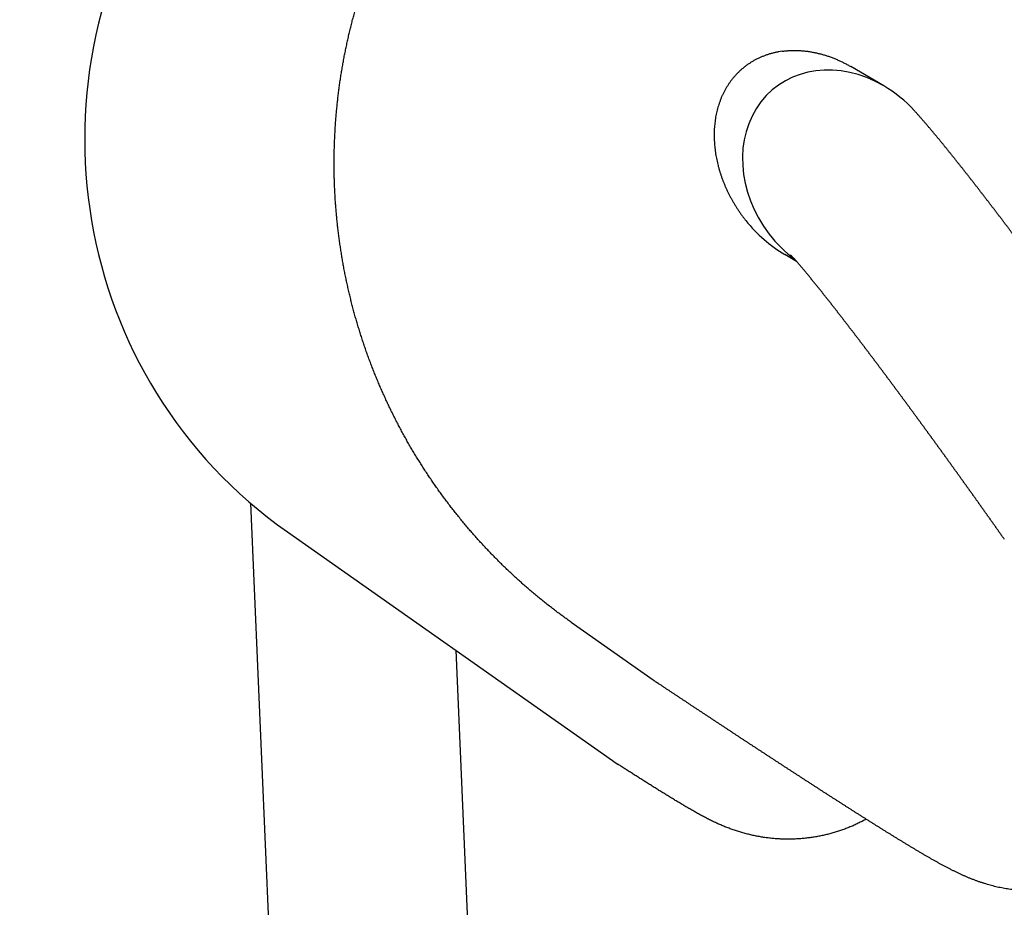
# Model space of a CAD drawing. Extents: x 1292 to 96515, y -55444 to 58338.
# Tile 50 of 80: x 1893 to 2014, y 51547 to 51656. Entities that reach past the tile are written whole.
import ezdxf

# ---------------------------------------------------------------- set-up
doc = ezdxf.new("R2010")
doc.units = 0
doc.layers.get('0').update_dxf_attribs({"linetype": 'CONTINUOUS'})

msp = doc.modelspace()

# ---------------------------------------------------------------- linework, layer by layer
at = {"color": 104, "linetype": 'Continuous'}
for p, q in [((1999.51, 51647.94), (1995.45, 51650.31)), ((1988.73, 51626.27), (1987.28, 51627.11)), ((1921.34, 51596.41), (1925.49, 51500.14)), ((1925.89, 51592.86), (1966.02, 51564.62)), ((1960.93, 51581.7), (1971.03, 51574.58)), ((1946.66, 51578.24), (1950.01, 51500.62))]:
    msp.add_line(p, q, dxfattribs=at)
for centre, radius, start, end in [((1998.43, 51639.69), 16.49, 217.613, 233.0041), ((1984.49, 51593.67), 23.35, 234.8206, 236.3908), ((1977.8, 51581.36), 20.47, 234.8617, 237.2233)]:
    msp.add_arc(centre, radius, start, end, dxfattribs=at)
for centre, major_axis, ratio, start_param, end_param in [((1960.38, 51641.97), (-32.45, -50.49), 0.988119, 4.672346, 6.241658), ((1994.76, 51636.73), (-8.81, 10.88), 0.841027, 5.13359, 7.825945), ((1994.76, 51636.73), (-8.81, 10.88), 0.841027, 4.780602, 5.13359), ((1991.09, 51638.83), (8.35, -11.99), 0.780748, 4.797065, 5.247012)]:
    msp.add_ellipse(centre, major_axis=major_axis, ratio=ratio, start_param=start_param, end_param=end_param, dxfattribs=at)
for points, knots in [([(1960.93, 51581.7), (1960.76, 51581.82), (1960.41, 51582.07), (1959.89, 51582.45), (1959.37, 51582.83), (1958.86, 51583.22), (1958.35, 51583.61), (1957.84, 51584.01), (1957.34, 51584.41), (1956.84, 51584.82), (1956.34, 51585.23), (1955.85, 51585.64), (1955.37, 51586.07), (1954.88, 51586.49), (1954.41, 51586.92), (1953.93, 51587.35), (1953.46, 51587.79), (1952.99, 51588.23), (1952.53, 51588.68), (1952.07, 51589.13), (1951.62, 51589.59), (1951.17, 51590.05), (1950.72, 51590.51), (1950.28, 51590.98), (1949.84, 51591.45), (1949.41, 51591.93), (1948.98, 51592.41), (1948.56, 51592.89), (1948.14, 51593.38), (1947.73, 51593.87), (1947.32, 51594.37), (1946.91, 51594.87), (1946.51, 51595.37), (1946.12, 51595.88), (1945.73, 51596.39), (1945.34, 51596.9), (1944.96, 51597.42), (1944.58, 51597.94), (1944.21, 51598.47), (1943.84, 51599), (1943.48, 51599.53), (1943.13, 51600.06), (1942.77, 51600.6), (1942.43, 51601.14), (1942.09, 51601.69), (1941.75, 51602.24), (1941.42, 51602.79), (1941.09, 51603.34), (1940.77, 51603.9), (1940.45, 51604.46), (1940.14, 51605.02), (1939.84, 51605.59), (1939.54, 51606.16), (1939.24, 51606.73), (1938.95, 51607.3), (1938.67, 51607.88), (1938.39, 51608.46), (1938.12, 51609.04), (1937.85, 51609.63), (1937.59, 51610.21), (1937.33, 51610.8), (1937.08, 51611.39), (1936.83, 51611.99), (1936.59, 51612.58), (1936.36, 51613.18), (1936.13, 51613.78), (1935.9, 51614.39), (1935.68, 51614.99), (1935.47, 51615.6), (1935.26, 51616.21), (1935.06, 51616.82), (1934.87, 51617.43), (1934.68, 51618.05), (1934.49, 51618.66), (1934.31, 51619.28), (1934.14, 51619.9), (1933.97, 51620.52), (1933.81, 51621.14), (1933.66, 51621.77), (1933.51, 51622.39), (1933.36, 51623.02), (1933.22, 51623.65), (1933.09, 51624.28), (1932.96, 51624.91), (1932.84, 51625.54), (1932.73, 51626.17), (1932.62, 51626.8), (1932.52, 51627.44), (1932.42, 51628.08), (1932.33, 51628.71), (1932.24, 51629.35), (1932.16, 51629.99), (1932.09, 51630.63), (1932.02, 51631.27), (1931.96, 51631.91), (1931.9, 51632.55), (1931.85, 51633.19), (1931.8, 51633.83), (1931.76, 51634.47), (1931.73, 51635.11), (1931.7, 51635.76), (1931.68, 51636.4), (1931.67, 51637.04), (1931.66, 51637.68), (1931.66, 51638.33), (1931.66, 51638.97), (1931.67, 51639.61), (1931.68, 51640.26), (1931.7, 51640.9), (1931.73, 51641.54), (1931.76, 51642.19), (1931.8, 51642.83), (1931.84, 51643.47), (1931.89, 51644.11), (1931.95, 51644.75), (1932.01, 51645.39), (1932.07, 51646.03), (1932.15, 51646.67), (1932.23, 51647.31), (1932.31, 51647.95), (1932.4, 51648.58), (1932.5, 51649.22), (1932.6, 51649.85), (1932.71, 51650.49), (1932.82, 51651.12), (1932.94, 51651.75), (1933.07, 51652.38), (1933.2, 51653.01), (1933.34, 51653.64), (1933.48, 51654.27), (1933.63, 51654.89), (1933.78, 51655.52), (1933.94, 51656.14), (1934.11, 51656.76), (1934.28, 51657.38), (1934.45, 51658), (1934.64, 51658.62), (1934.82, 51659.23), (1935.02, 51659.85), (1935.22, 51660.46), (1935.42, 51661.07), (1935.63, 51661.68), (1935.85, 51662.28), (1936.07, 51662.88), (1936.3, 51663.49), (1936.53, 51664.09), (1936.77, 51664.68), (1937.01, 51665.28), (1937.26, 51665.87), (1937.51, 51666.46), (1937.77, 51667.05), (1938.04, 51667.64), (1938.31, 51668.22), (1938.58, 51668.8), (1938.86, 51669.38), (1939.15, 51669.96), (1939.44, 51670.53), (1939.73, 51671.1), (1940.04, 51671.67), (1940.34, 51672.24), (1940.65, 51672.8), (1940.97, 51673.36), (1941.29, 51673.91), (1941.62, 51674.47), (1941.95, 51675.02), (1942.29, 51675.57), (1942.63, 51676.11), (1942.98, 51676.65), (1943.33, 51677.19), (1943.69, 51677.73), (1944.05, 51678.26), (1944.29, 51678.61), (1944.42, 51678.79)], [0, 0, 0, 0, 0.643193, 1.286352, 1.929487, 2.572608, 3.215727, 3.858853, 4.501989, 5.145133, 5.788281, 6.431432, 7.074581, 7.717727, 8.360872, 9.004014, 9.647156, 10.290298, 10.93344, 11.576583, 12.219727, 12.86287, 13.506014, 14.149158, 14.792301, 15.435444, 16.078587, 16.72173, 17.364873, 18.008016, 18.651159, 19.294302, 19.937445, 20.580588, 21.223731, 21.866873, 22.510016, 23.153159, 23.796302, 24.439444, 25.082587, 25.725729, 26.368872, 27.012014, 27.655156, 28.298299, 28.941441, 29.584583, 30.227725, 30.870867, 31.514009, 32.157151, 32.800293, 33.443434, 34.086576, 34.729718, 35.372859, 36.016001, 36.659142, 37.302284, 37.945425, 38.588566, 39.231707, 39.874848, 40.51799, 41.161131, 41.804272, 42.447412, 43.090553, 43.733694, 44.376834, 45.019975, 45.663115, 46.306256, 46.949396, 47.592536, 48.235677, 48.878817, 49.521957, 50.165097, 50.808237, 51.451376, 52.094516, 52.737656, 53.380796, 54.023935, 54.667075, 55.310214, 55.953354, 56.596493, 57.239632, 57.882771, 58.52591, 59.169049, 59.812188, 60.455327, 61.098466, 61.741605, 62.384744, 63.027882, 63.671021, 64.314159, 64.957298, 65.600436, 66.243574, 66.886713, 67.529851, 68.172989, 68.816127, 69.459265, 70.102403, 70.745541, 71.388679, 72.031817, 72.674954, 73.318092, 73.961229, 74.604367, 75.247505, 75.890642, 76.533779, 77.176917, 77.820054, 78.463191, 79.106329, 79.749466, 80.392603, 81.03574, 81.678877, 82.322014, 82.965151, 83.608288, 84.251425, 84.894562, 85.537698, 86.180835, 86.823972, 87.467108, 88.110245, 88.753382, 89.396518, 90.039655, 90.682791, 91.325928, 91.969064, 92.612201, 93.255337, 93.898473, 94.54161, 95.184746, 95.827883, 96.471019, 97.114156, 97.757292, 98.400429, 99.043564, 99.686699, 100.329834, 100.972969, 101.616105, 102.259243, 102.902384, 103.545526, 104.188667, 104.831804, 105.474936, 106.118058, 106.761172, 107.404288, 108.047415, 108.690563, 109.333742, 109.333742, 109.333742, 109.333742]), ([(1986.96, 51652.21), (1986.83, 51652.19), (1986.57, 51652.15), (1986.18, 51652.07), (1985.79, 51651.98), (1985.41, 51651.88), (1985.04, 51651.76), (1984.68, 51651.62), (1984.32, 51651.48), (1983.98, 51651.32), (1983.64, 51651.15), (1983.31, 51650.96), (1982.99, 51650.76), (1982.68, 51650.56), (1982.39, 51650.34), (1982.1, 51650.1), (1981.82, 51649.86), (1981.55, 51649.61), (1981.3, 51649.35), (1981.06, 51649.08), (1980.82, 51648.8), (1980.6, 51648.51), (1980.39, 51648.22), (1980.2, 51647.92), (1980.01, 51647.61), (1979.84, 51647.3), (1979.67, 51646.97), (1979.52, 51646.65), (1979.38, 51646.32), (1979.26, 51645.98), (1979.14, 51645.64), (1979.03, 51645.3), (1978.94, 51644.95), (1978.86, 51644.6), (1978.78, 51644.25), (1978.72, 51643.89), (1978.67, 51643.54), (1978.63, 51643.18), (1978.6, 51642.82), (1978.57, 51642.45), (1978.56, 51642.09), (1978.56, 51641.73), (1978.57, 51641.36), (1978.59, 51641), (1978.61, 51640.63), (1978.65, 51640.27), (1978.69, 51639.9), (1978.75, 51639.54), (1978.81, 51639.17), (1978.88, 51638.81), (1978.96, 51638.45), (1979.05, 51638.09), (1979.15, 51637.73), (1979.25, 51637.37), (1979.37, 51637.01), (1979.49, 51636.65), (1979.62, 51636.3), (1979.75, 51635.95), (1979.9, 51635.6), (1980.05, 51635.25), (1980.21, 51634.91), (1980.38, 51634.57), (1980.55, 51634.23), (1980.74, 51633.89), (1980.93, 51633.56), (1981.12, 51633.23), (1981.33, 51632.9), (1981.54, 51632.58), (1981.76, 51632.26), (1981.99, 51631.94), (1982.22, 51631.63), (1982.38, 51631.43), (1982.46, 51631.32)], [0, 0, 0, 0, 0.401399, 0.799561, 1.194588, 1.586593, 1.975696, 2.362024, 2.745709, 3.126891, 3.50571, 3.882307, 4.256825, 4.6294, 5.000164, 5.369243, 5.736767, 6.102871, 6.467698, 6.831387, 7.194078, 7.555904, 7.916997, 8.277479, 8.637466, 8.997066, 9.356382, 9.715507, 10.07453, 10.433534, 10.792598, 11.1518, 11.511227, 11.870962, 12.231082, 12.591652, 12.952728, 13.31436, 13.676588, 14.039447, 14.402966, 14.76717, 15.132077, 15.497705, 15.864066, 16.231173, 16.599034, 16.96766, 17.337059, 17.707241, 18.078217, 18.450001, 18.822609, 19.196059, 19.570375, 19.945583, 20.321705, 20.698748, 21.076718, 21.455623, 21.83547, 22.216271, 22.598034, 22.980773, 23.364498, 23.749223, 24.134962, 24.521731, 24.909547, 25.298425, 25.688386, 26.079449, 26.079449, 26.079449, 26.079449]), ([(1986.96, 51652.21), (1987.03, 51652.22), (1987.18, 51652.24), (1987.39, 51652.26), (1987.61, 51652.28), (1987.82, 51652.29), (1988.04, 51652.31), (1988.26, 51652.31), (1988.48, 51652.31), (1988.69, 51652.31), (1988.91, 51652.31), (1989.13, 51652.3), (1989.35, 51652.28), (1989.57, 51652.26), (1989.79, 51652.24), (1990, 51652.22), (1990.22, 51652.19), (1990.44, 51652.15), (1990.66, 51652.12), (1990.87, 51652.07), (1991.09, 51652.03), (1991.31, 51651.98), (1991.52, 51651.93), (1991.74, 51651.88), (1991.95, 51651.82), (1992.16, 51651.75), (1992.38, 51651.69), (1992.59, 51651.62), (1992.8, 51651.55), (1993.01, 51651.47), (1993.22, 51651.39), (1993.43, 51651.31), (1993.63, 51651.22), (1993.84, 51651.13), (1994.05, 51651.04), (1994.25, 51650.95), (1994.45, 51650.85), (1994.65, 51650.75), (1994.86, 51650.64), (1995.05, 51650.54), (1995.25, 51650.43), (1995.38, 51650.35), (1995.45, 51650.31)], [0, 0, 0, 0, 0.216416, 0.433036, 0.649871, 0.866929, 1.08422, 1.30175, 1.519526, 1.737554, 1.955839, 2.174385, 2.393196, 2.612274, 2.831622, 3.051241, 3.271132, 3.491296, 3.711734, 3.932445, 4.153431, 4.374689, 4.59622, 4.818024, 5.0401, 5.262448, 5.485067, 5.707959, 5.931123, 6.154561, 6.378274, 6.602263, 6.826532, 7.051084, 7.275928, 7.501079, 7.726539, 7.952296, 8.17833, 8.404622, 8.63116, 8.857945, 8.857945, 8.857945, 8.857945]), ([(2023.46, 51618.79), (2023.44, 51618.83), (2023.38, 51618.9), (2023.3, 51619.02), (2023.21, 51619.14), (2023.13, 51619.25), (2023.04, 51619.37), (2022.96, 51619.48), (2022.87, 51619.6), (2022.79, 51619.72), (2022.7, 51619.83), (2022.62, 51619.95), (2022.54, 51620.06), (2022.45, 51620.18), (2022.37, 51620.29), (2022.28, 51620.41), (2022.2, 51620.53), (2022.11, 51620.64), (2022.03, 51620.76), (2021.94, 51620.87), (2021.86, 51620.99), (2021.77, 51621.1), (2021.69, 51621.22), (2021.6, 51621.34), (2021.52, 51621.45), (2021.44, 51621.57), (2021.35, 51621.68), (2021.27, 51621.8), (2021.18, 51621.91), (2021.1, 51622.03), (2021.01, 51622.15), (2020.93, 51622.26), (2020.84, 51622.38), (2020.76, 51622.49), (2020.67, 51622.61), (2020.59, 51622.72), (2020.5, 51622.84), (2020.42, 51622.95), (2020.33, 51623.07), (2020.25, 51623.18), (2020.16, 51623.3), (2020.08, 51623.42), (2019.99, 51623.53), (2019.91, 51623.65), (2019.82, 51623.76), (2019.74, 51623.88), (2019.65, 51623.99), (2019.57, 51624.11), (2019.48, 51624.22), (2019.4, 51624.34), (2019.31, 51624.45), (2019.22, 51624.57), (2019.14, 51624.68), (2019.05, 51624.8), (2018.97, 51624.92), (2018.88, 51625.03), (2018.8, 51625.15), (2018.71, 51625.26), (2018.63, 51625.38), (2018.54, 51625.49), (2018.46, 51625.61), (2018.37, 51625.72), (2018.29, 51625.84), (2018.2, 51625.95), (2018.11, 51626.07), (2018.03, 51626.18), (2017.94, 51626.3), (2017.86, 51626.41), (2017.77, 51626.53), (2017.69, 51626.64), (2017.6, 51626.76), (2017.52, 51626.87), (2017.43, 51626.99), (2017.34, 51627.1), (2017.26, 51627.22), (2017.17, 51627.33), (2017.09, 51627.45), (2017, 51627.56), (2016.92, 51627.68), (2016.83, 51627.79), (2016.74, 51627.91), (2016.66, 51628.02), (2016.57, 51628.14), (2016.49, 51628.25), (2016.4, 51628.36), (2016.31, 51628.48), (2016.23, 51628.59), (2016.14, 51628.71), (2016.06, 51628.82), (2015.97, 51628.94), (2015.88, 51629.05), (2015.8, 51629.17), (2015.71, 51629.28), (2015.63, 51629.4), (2015.54, 51629.51), (2015.45, 51629.63), (2015.37, 51629.74), (2015.28, 51629.85), (2015.19, 51629.97), (2015.11, 51630.08), (2015.02, 51630.2), (2014.93, 51630.31), (2014.85, 51630.43), (2014.76, 51630.54), (2014.68, 51630.66), (2014.59, 51630.77), (2014.5, 51630.88), (2014.42, 51631), (2014.33, 51631.11), (2014.24, 51631.23), (2014.16, 51631.34), (2014.07, 51631.46), (2013.98, 51631.57), (2013.9, 51631.68), (2013.81, 51631.8), (2013.72, 51631.91), (2013.64, 51632.03), (2013.55, 51632.14), (2013.46, 51632.25), (2013.37, 51632.37), (2013.29, 51632.48), (2013.2, 51632.6), (2013.11, 51632.71), (2013.03, 51632.82), (2012.94, 51632.94), (2012.85, 51633.05), (2012.77, 51633.17), (2012.68, 51633.28), (2012.59, 51633.39), (2012.5, 51633.51), (2012.42, 51633.62), (2012.33, 51633.73), (2012.24, 51633.85), (2012.15, 51633.96), (2012.07, 51634.08), (2011.98, 51634.19), (2011.89, 51634.3), (2011.8, 51634.42), (2011.72, 51634.53), (2011.63, 51634.64), (2011.54, 51634.76), (2011.45, 51634.87), (2011.37, 51634.98), (2011.28, 51635.1), (2011.19, 51635.21), (2011.1, 51635.32), (2011.01, 51635.44), (2010.93, 51635.55), (2010.84, 51635.66), (2010.75, 51635.78), (2010.66, 51635.89), (2010.57, 51636), (2010.49, 51636.12), (2010.4, 51636.23), (2010.31, 51636.34), (2010.22, 51636.46), (2010.13, 51636.57), (2010.05, 51636.68), (2009.96, 51636.79), (2009.87, 51636.91), (2009.78, 51637.02), (2009.69, 51637.13), (2009.6, 51637.24), (2009.51, 51637.36), (2009.43, 51637.47), (2009.34, 51637.58), (2009.25, 51637.7), (2009.16, 51637.81), (2009.07, 51637.92), (2008.98, 51638.03), (2008.89, 51638.15), (2008.8, 51638.26), (2008.71, 51638.37), (2008.62, 51638.48), (2008.54, 51638.59), (2008.45, 51638.71), (2008.36, 51638.82), (2008.27, 51638.93), (2008.18, 51639.04), (2008.09, 51639.15), (2008, 51639.27), (2007.91, 51639.38), (2007.82, 51639.49), (2007.73, 51639.6), (2007.64, 51639.71), (2007.55, 51639.83), (2007.46, 51639.94), (2007.37, 51640.05), (2007.28, 51640.16), (2007.19, 51640.27), (2007.1, 51640.38), (2007.01, 51640.49), (2006.92, 51640.6), (2006.83, 51640.72), (2006.74, 51640.83), (2006.64, 51640.94), (2006.55, 51641.05), (2006.46, 51641.16), (2006.37, 51641.27), (2006.28, 51641.38), (2006.19, 51641.49), (2006.1, 51641.6), (2006.01, 51641.71), (2005.91, 51641.82), (2005.82, 51641.93), (2005.73, 51642.04), (2005.64, 51642.15), (2005.55, 51642.26), (2005.45, 51642.37), (2005.36, 51642.48), (2005.27, 51642.59), (2005.18, 51642.7), (2005.08, 51642.81), (2004.99, 51642.92), (2004.9, 51643.03), (2004.81, 51643.14), (2004.71, 51643.25), (2004.62, 51643.36), (2004.53, 51643.46), (2004.43, 51643.57), (2004.34, 51643.68), (2004.24, 51643.79), (2004.15, 51643.9), (2004.05, 51644), (2003.96, 51644.11), (2003.87, 51644.22), (2003.77, 51644.33), (2003.67, 51644.43), (2003.58, 51644.54), (2003.48, 51644.65), (2003.39, 51644.75), (2003.32, 51644.82), (2003.29, 51644.86)], [0, 0, 0, 0, 0.143376, 0.286751, 0.430127, 0.573503, 0.716878, 0.860254, 1.003629, 1.147005, 1.290381, 1.433756, 1.577132, 1.720508, 1.863883, 2.007259, 2.150634, 2.29401, 2.437386, 2.580761, 2.724137, 2.867513, 3.010888, 3.154264, 3.297639, 3.441015, 3.584391, 3.727766, 3.871142, 4.014518, 4.157893, 4.301269, 4.444644, 4.58802, 4.731396, 4.874771, 5.018147, 5.161522, 5.304898, 5.448274, 5.591649, 5.735025, 5.878401, 6.021776, 6.165152, 6.308527, 6.451903, 6.595279, 6.738654, 6.88203, 7.025406, 7.168781, 7.312157, 7.455532, 7.598908, 7.742284, 7.885659, 8.029035, 8.17241, 8.315786, 8.459162, 8.602537, 8.745913, 8.889289, 9.032664, 9.17604, 9.319415, 9.462791, 9.606167, 9.749542, 9.892918, 10.036293, 10.179669, 10.323045, 10.46642, 10.609796, 10.753172, 10.896547, 11.039923, 11.183298, 11.326674, 11.47005, 11.613425, 11.756801, 11.900176, 12.043552, 12.186928, 12.330303, 12.473679, 12.617055, 12.76043, 12.903806, 13.047181, 13.190557, 13.333933, 13.477308, 13.620684, 13.764059, 13.907435, 14.050811, 14.194186, 14.337562, 14.480938, 14.624313, 14.767689, 14.911064, 15.05444, 15.197816, 15.341191, 15.484567, 15.627943, 15.771318, 15.914694, 16.058069, 16.201445, 16.344821, 16.488196, 16.631572, 16.774947, 16.918323, 17.061699, 17.205074, 17.34845, 17.491826, 17.635201, 17.778577, 17.921952, 18.065328, 18.208704, 18.352079, 18.495455, 18.638831, 18.782206, 18.925582, 19.068957, 19.212333, 19.355709, 19.499084, 19.64246, 19.785836, 19.929211, 20.072587, 20.215962, 20.359338, 20.502714, 20.646089, 20.789465, 20.932841, 21.076216, 21.219592, 21.362967, 21.506343, 21.649719, 21.793094, 21.93647, 22.079846, 22.223221, 22.366597, 22.509972, 22.653348, 22.796724, 22.940099, 23.083475, 23.226851, 23.370226, 23.513602, 23.656978, 23.800353, 23.943729, 24.087104, 24.23048, 24.373856, 24.517231, 24.660607, 24.803983, 24.947358, 25.090734, 25.23411, 25.377485, 25.520861, 25.664236, 25.807612, 25.950988, 26.094363, 26.237739, 26.381115, 26.52449, 26.667866, 26.811242, 26.954617, 27.097993, 27.241369, 27.384744, 27.52812, 27.671496, 27.814871, 27.958247, 28.101623, 28.244998, 28.388374, 28.53175, 28.675125, 28.818501, 28.961877, 29.105252, 29.248628, 29.392004, 29.535379, 29.678755, 29.822131, 29.965507, 30.108882, 30.252258, 30.395634, 30.539009, 30.682385, 30.825761, 30.969137, 31.112512, 31.255888, 31.399264, 31.54264, 31.686016, 31.829391, 31.972767, 32.116143, 32.259519, 32.402895, 32.546271, 32.689646, 32.833022, 32.976398, 32.976398, 32.976398, 32.976398]), ([(2014.38, 51591.96), (2014.36, 51591.99), (2014.31, 51592.06), (2014.23, 51592.17), (2014.16, 51592.27), (2014.09, 51592.38), (2014.01, 51592.48), (2013.94, 51592.58), (2013.87, 51592.69), (2013.79, 51592.79), (2013.72, 51592.9), (2013.65, 51593), (2013.57, 51593.1), (2013.5, 51593.21), (2013.43, 51593.31), (2013.35, 51593.42), (2013.28, 51593.52), (2013.21, 51593.62), (2013.13, 51593.73), (2013.06, 51593.83), (2012.99, 51593.94), (2012.91, 51594.04), (2012.84, 51594.14), (2012.76, 51594.25), (2012.69, 51594.35), (2012.62, 51594.46), (2012.54, 51594.56), (2012.47, 51594.66), (2012.4, 51594.77), (2012.32, 51594.87), (2012.25, 51594.98), (2012.17, 51595.08), (2012.1, 51595.18), (2012.03, 51595.29), (2011.95, 51595.39), (2011.88, 51595.5), (2011.81, 51595.6), (2011.73, 51595.7), (2011.66, 51595.81), (2011.58, 51595.91), (2011.51, 51596.01), (2011.44, 51596.12), (2011.36, 51596.22), (2011.29, 51596.33), (2011.22, 51596.43), (2011.14, 51596.53), (2011.07, 51596.64), (2010.99, 51596.74), (2010.92, 51596.84), (2010.85, 51596.95), (2010.77, 51597.05), (2010.7, 51597.16), (2010.62, 51597.26), (2010.55, 51597.36), (2010.48, 51597.47), (2010.4, 51597.57), (2010.33, 51597.67), (2010.25, 51597.78), (2010.18, 51597.88), (2010.1, 51597.98), (2010.03, 51598.09), (2009.96, 51598.19), (2009.88, 51598.3), (2009.81, 51598.4), (2009.73, 51598.5), (2009.66, 51598.61), (2009.59, 51598.71), (2009.51, 51598.81), (2009.44, 51598.92), (2009.36, 51599.02), (2009.29, 51599.12), (2009.21, 51599.23), (2009.14, 51599.33), (2009.07, 51599.43), (2008.99, 51599.54), (2008.92, 51599.64), (2008.84, 51599.74), (2008.77, 51599.85), (2008.69, 51599.95), (2008.62, 51600.06), (2008.55, 51600.16), (2008.47, 51600.26), (2008.4, 51600.37), (2008.32, 51600.47), (2008.25, 51600.57), (2008.17, 51600.68), (2008.1, 51600.78), (2008.03, 51600.88), (2007.95, 51600.99), (2007.88, 51601.09), (2007.8, 51601.19), (2007.73, 51601.3), (2007.65, 51601.4), (2007.58, 51601.5), (2007.5, 51601.61), (2007.43, 51601.71), (2007.35, 51601.81), (2007.28, 51601.92), (2007.21, 51602.02), (2007.13, 51602.12), (2007.06, 51602.23), (2006.98, 51602.33), (2006.91, 51602.43), (2006.83, 51602.53), (2006.76, 51602.64), (2006.68, 51602.74), (2006.61, 51602.84), (2006.53, 51602.95), (2006.46, 51603.05), (2006.38, 51603.15), (2006.31, 51603.26), (2006.23, 51603.36), (2006.16, 51603.46), (2006.08, 51603.57), (2006.01, 51603.67), (2005.94, 51603.77), (2005.86, 51603.88), (2005.79, 51603.98), (2005.71, 51604.08), (2005.64, 51604.18), (2005.56, 51604.29), (2005.49, 51604.39), (2005.41, 51604.49), (2005.34, 51604.6), (2005.26, 51604.7), (2005.19, 51604.8), (2005.11, 51604.91), (2005.04, 51605.01), (2004.96, 51605.11), (2004.89, 51605.21), (2004.81, 51605.32), (2004.74, 51605.42), (2004.66, 51605.52), (2004.59, 51605.63), (2004.51, 51605.73), (2004.44, 51605.83), (2004.36, 51605.94), (2004.29, 51606.04), (2004.21, 51606.14), (2004.13, 51606.24), (2004.06, 51606.35), (2003.98, 51606.45), (2003.91, 51606.55), (2003.83, 51606.66), (2003.76, 51606.76), (2003.68, 51606.86), (2003.61, 51606.96), (2003.53, 51607.07), (2003.46, 51607.17), (2003.38, 51607.27), (2003.31, 51607.37), (2003.23, 51607.48), (2003.16, 51607.58), (2003.08, 51607.68), (2003.01, 51607.79), (2002.93, 51607.89), (2002.85, 51607.99), (2002.78, 51608.09), (2002.7, 51608.2), (2002.63, 51608.3), (2002.55, 51608.4), (2002.48, 51608.5), (2002.4, 51608.61), (2002.33, 51608.71), (2002.25, 51608.81), (2002.17, 51608.91), (2002.1, 51609.02), (2002.02, 51609.12), (2001.95, 51609.22), (2001.87, 51609.32), (2001.8, 51609.43), (2001.72, 51609.53), (2001.65, 51609.63), (2001.57, 51609.73), (2001.49, 51609.84), (2001.42, 51609.94), (2001.34, 51610.04), (2001.27, 51610.14), (2001.19, 51610.25), (2001.12, 51610.35), (2001.04, 51610.45), (2000.96, 51610.55), (2000.89, 51610.65), (2000.81, 51610.76), (2000.74, 51610.86), (2000.66, 51610.96), (2000.58, 51611.06), (2000.51, 51611.17), (2000.43, 51611.27), (2000.36, 51611.37), (2000.28, 51611.47), (2000.2, 51611.58), (2000.13, 51611.68), (2000.05, 51611.78), (1999.98, 51611.88), (1999.9, 51611.98), (1999.82, 51612.09), (1999.75, 51612.19), (1999.67, 51612.29), (1999.59, 51612.39), (1999.52, 51612.49), (1999.44, 51612.6), (1999.37, 51612.7), (1999.29, 51612.8), (1999.21, 51612.9), (1999.14, 51613), (1999.06, 51613.11), (1998.98, 51613.21), (1998.91, 51613.31), (1998.83, 51613.41), (1998.76, 51613.51), (1998.68, 51613.62), (1998.6, 51613.72), (1998.53, 51613.82), (1998.45, 51613.92), (1998.37, 51614.02), (1998.3, 51614.13), (1998.22, 51614.23), (1998.14, 51614.33), (1998.07, 51614.43), (1997.99, 51614.53), (1997.91, 51614.63), (1997.84, 51614.74), (1997.76, 51614.84), (1997.68, 51614.94), (1997.61, 51615.04), (1997.53, 51615.14), (1997.45, 51615.24), (1997.38, 51615.35), (1997.3, 51615.45), (1997.22, 51615.55), (1997.15, 51615.65), (1997.07, 51615.75), (1996.99, 51615.85), (1996.91, 51615.96), (1996.84, 51616.06), (1996.76, 51616.16), (1996.68, 51616.26), (1996.61, 51616.36), (1996.53, 51616.46), (1996.45, 51616.56), (1996.37, 51616.66), (1996.3, 51616.77), (1996.22, 51616.87), (1996.14, 51616.97), (1996.07, 51617.07), (1995.99, 51617.17), (1995.91, 51617.27), (1995.83, 51617.37), (1995.76, 51617.48), (1995.68, 51617.58), (1995.6, 51617.68), (1995.52, 51617.78), (1995.45, 51617.88), (1995.37, 51617.98), (1995.29, 51618.08), (1995.21, 51618.18), (1995.14, 51618.28), (1995.06, 51618.38), (1994.98, 51618.49), (1994.9, 51618.59), (1994.83, 51618.69), (1994.75, 51618.79), (1994.67, 51618.89), (1994.59, 51618.99), (1994.51, 51619.09), (1994.44, 51619.19), (1994.36, 51619.29), (1994.28, 51619.39), (1994.2, 51619.49), (1994.12, 51619.59), (1994.05, 51619.7), (1993.97, 51619.8), (1993.89, 51619.9), (1993.81, 51620), (1993.73, 51620.1), (1993.66, 51620.2), (1993.58, 51620.3), (1993.5, 51620.4), (1993.42, 51620.5), (1993.34, 51620.6), (1993.26, 51620.7), (1993.18, 51620.8), (1993.11, 51620.9), (1993.03, 51621), (1992.95, 51621.1), (1992.87, 51621.2), (1992.79, 51621.3), (1992.71, 51621.4), (1992.63, 51621.5), (1992.55, 51621.6), (1992.48, 51621.7), (1992.4, 51621.8), (1992.32, 51621.9), (1992.24, 51622), (1992.16, 51622.1), (1992.08, 51622.2), (1992, 51622.3), (1991.92, 51622.4), (1991.84, 51622.5), (1991.76, 51622.6), (1991.68, 51622.7), (1991.6, 51622.8), (1991.52, 51622.9), (1991.44, 51623), (1991.36, 51623.1), (1991.28, 51623.2), (1991.2, 51623.29), (1991.12, 51623.39), (1991.04, 51623.49), (1990.96, 51623.59), (1990.88, 51623.69), (1990.8, 51623.79), (1990.72, 51623.89), (1990.64, 51623.99), (1990.56, 51624.09), (1990.48, 51624.18), (1990.4, 51624.28), (1990.32, 51624.38), (1990.24, 51624.48), (1990.16, 51624.58), (1990.08, 51624.68), (1990, 51624.77), (1989.91, 51624.87), (1989.83, 51624.97), (1989.75, 51625.07), (1989.67, 51625.17), (1989.59, 51625.26), (1989.51, 51625.36), (1989.42, 51625.46), (1989.34, 51625.56), (1989.26, 51625.65), (1989.18, 51625.75), (1989.09, 51625.85), (1989.01, 51625.94), (1988.93, 51626.04), (1988.84, 51626.14), (1988.76, 51626.23), (1988.68, 51626.33), (1988.59, 51626.42), (1988.51, 51626.52), (1988.42, 51626.61), (1988.34, 51626.71), (1988.25, 51626.8), (1988.17, 51626.9), (1988.08, 51626.99), (1988.02, 51627.05), (1987.99, 51627.08)], [0, 0, 0, 0, 0.127386, 0.254772, 0.382158, 0.509544, 0.63693, 0.764316, 0.891702, 1.019088, 1.146474, 1.27386, 1.401246, 1.528632, 1.656018, 1.783404, 1.91079, 2.038176, 2.165562, 2.292948, 2.420334, 2.54772, 2.675106, 2.802492, 2.929878, 3.057264, 3.18465, 3.312036, 3.439422, 3.566808, 3.694194, 3.82158, 3.948966, 4.076352, 4.203738, 4.331124, 4.45851, 4.585896, 4.713282, 4.840668, 4.968054, 5.09544, 5.222826, 5.350212, 5.477598, 5.604984, 5.73237, 5.859756, 5.987142, 6.114528, 6.241914, 6.3693, 6.496686, 6.624072, 6.751458, 6.878844, 7.00623, 7.133616, 7.261002, 7.388388, 7.515774, 7.64316, 7.770546, 7.897932, 8.025318, 8.152704, 8.28009, 8.407476, 8.534862, 8.662248, 8.789634, 8.91702, 9.044406, 9.171792, 9.299178, 9.426564, 9.553951, 9.681337, 9.808723, 9.936109, 10.063495, 10.190881, 10.318267, 10.445653, 10.573039, 10.700425, 10.827811, 10.955197, 11.082583, 11.209969, 11.337355, 11.464741, 11.592127, 11.719513, 11.846899, 11.974285, 12.101671, 12.229057, 12.356443, 12.483829, 12.611215, 12.738601, 12.865987, 12.993373, 13.120759, 13.248145, 13.375531, 13.502917, 13.630303, 13.757689, 13.885075, 14.012461, 14.139847, 14.267233, 14.394619, 14.522005, 14.649391, 14.776777, 14.904163, 15.031549, 15.158935, 15.286321, 15.413707, 15.541093, 15.668479, 15.795865, 15.923251, 16.050637, 16.178023, 16.305409, 16.432795, 16.560181, 16.687567, 16.814953, 16.942339, 17.069725, 17.197111, 17.324497, 17.451883, 17.579269, 17.706655, 17.834041, 17.961427, 18.088813, 18.216199, 18.343585, 18.470971, 18.598357, 18.725743, 18.853129, 18.980515, 19.107901, 19.235287, 19.362673, 19.490059, 19.617445, 19.744831, 19.872217, 19.999603, 20.126989, 20.254375, 20.381761, 20.509147, 20.636533, 20.763919, 20.891305, 21.018691, 21.146077, 21.273463, 21.400849, 21.528235, 21.655621, 21.783007, 21.910393, 22.037779, 22.165165, 22.292551, 22.419937, 22.547323, 22.674709, 22.802095, 22.929481, 23.056867, 23.184253, 23.311639, 23.439025, 23.566411, 23.693797, 23.821183, 23.948569, 24.075955, 24.203341, 24.330727, 24.458113, 24.585499, 24.712885, 24.840271, 24.967657, 25.095043, 25.222429, 25.349815, 25.477201, 25.604587, 25.731973, 25.859359, 25.986745, 26.114131, 26.241517, 26.368903, 26.496289, 26.623675, 26.751061, 26.878447, 27.005833, 27.133219, 27.260605, 27.387991, 27.515377, 27.642763, 27.770149, 27.897536, 28.024922, 28.152308, 28.279694, 28.40708, 28.534466, 28.661852, 28.789238, 28.916624, 29.04401, 29.171396, 29.298782, 29.426168, 29.553554, 29.68094, 29.808326, 29.935712, 30.063098, 30.190484, 30.31787, 30.445256, 30.572642, 30.700028, 30.827414, 30.9548, 31.082186, 31.209572, 31.336958, 31.464344, 31.59173, 31.719116, 31.846502, 31.973888, 32.101274, 32.22866, 32.356046, 32.483432, 32.610818, 32.738204, 32.86559, 32.992976, 33.120362, 33.247748, 33.375134, 33.50252, 33.629906, 33.757292, 33.884678, 34.012064, 34.13945, 34.266836, 34.394222, 34.521608, 34.648994, 34.77638, 34.903766, 35.031152, 35.158538, 35.285924, 35.41331, 35.540696, 35.668082, 35.795468, 35.922854, 36.05024, 36.177626, 36.305012, 36.432399, 36.559785, 36.687171, 36.814557, 36.941943, 37.069329, 37.196715, 37.324101, 37.451487, 37.578873, 37.706259, 37.833645, 37.961031, 38.088417, 38.215803, 38.343189, 38.470575, 38.597961, 38.725347, 38.852733, 38.980119, 39.107505, 39.234891, 39.362277, 39.489663, 39.617049, 39.744435, 39.871821, 39.999207, 40.126593, 40.25398, 40.381366, 40.508752, 40.636138, 40.763524, 40.89091, 41.018296, 41.145682, 41.273068, 41.400454, 41.52784, 41.655226, 41.782612, 41.909998, 42.037384, 42.164771, 42.292157, 42.419543, 42.546929, 42.674315, 42.801701, 42.929087, 43.056473, 43.18386, 43.311246, 43.438632, 43.566018, 43.693404, 43.820792, 43.948176, 43.948176, 43.948176, 43.948176]), ([(2034.58, 51557.05), (2034.51, 51556.95), (2034.37, 51556.75), (2034.15, 51556.46), (2033.93, 51556.17), (2033.7, 51555.89), (2033.47, 51555.61), (2033.23, 51555.33), (2032.98, 51555.06), (2032.74, 51554.79), (2032.48, 51554.53), (2032.23, 51554.27), (2031.96, 51554.01), (2031.7, 51553.76), (2031.42, 51553.52), (2031.15, 51553.28), (2030.87, 51553.05), (2030.58, 51552.82), (2030.29, 51552.59), (2030, 51552.37), (2029.7, 51552.16), (2029.4, 51551.95), (2029.1, 51551.75), (2028.79, 51551.55), (2028.48, 51551.36), (2028.17, 51551.18), (2027.85, 51551), (2027.53, 51550.83), (2027.2, 51550.66), (2026.87, 51550.5), (2026.54, 51550.34), (2026.21, 51550.19), (2025.88, 51550.05), (2025.54, 51549.91), (2025.2, 51549.78), (2024.85, 51549.65), (2024.51, 51549.53), (2024.16, 51549.42), (2023.81, 51549.31), (2023.46, 51549.21), (2023.11, 51549.12), (2022.75, 51549.03), (2022.4, 51548.95), (2022.04, 51548.88), (2021.68, 51548.81), (2021.32, 51548.75), (2020.96, 51548.69), (2020.6, 51548.64), (2020.23, 51548.6), (2019.87, 51548.57), (2019.51, 51548.54), (2019.14, 51548.52), (2018.78, 51548.5), (2018.41, 51548.49), (2018.05, 51548.49), (2017.68, 51548.5), (2017.32, 51548.51), (2016.95, 51548.52), (2016.59, 51548.55), (2016.22, 51548.58), (2015.86, 51548.62), (2015.5, 51548.66), (2015.14, 51548.71), (2014.78, 51548.77), (2014.42, 51548.83), (2014.06, 51548.9), (2013.7, 51548.97), (2013.34, 51549.05), (2012.99, 51549.14), (2012.64, 51549.24), (2012.29, 51549.34), (2011.94, 51549.44), (2011.59, 51549.55), (2011.24, 51549.67), (2010.9, 51549.79), (2010.56, 51549.92), (2010.22, 51550.05), (2009.88, 51550.19), (2009.54, 51550.34), (2009.21, 51550.48), (2008.88, 51550.64), (2008.55, 51550.79), (2008.22, 51550.95), (2007.89, 51551.11), (2007.57, 51551.28), (2007.24, 51551.45), (2006.92, 51551.62), (2006.6, 51551.8), (2006.28, 51551.97), (2005.96, 51552.15), (2005.64, 51552.33), (2005.33, 51552.51), (2005.01, 51552.69), (2004.7, 51552.87), (2004.38, 51553.06), (2004.07, 51553.24), (2003.75, 51553.43), (2003.44, 51553.62), (2003.12, 51553.8), (2002.81, 51553.99), (2002.5, 51554.18), (2002.19, 51554.37), (2001.88, 51554.56), (2001.56, 51554.75), (2001.25, 51554.94), (2000.94, 51555.13), (2000.63, 51555.32), (2000.32, 51555.52), (2000.01, 51555.71), (1999.7, 51555.9), (1999.39, 51556.09), (1999.08, 51556.29), (1998.77, 51556.48), (1998.46, 51556.67), (1998.15, 51556.87), (1997.84, 51557.06), (1997.54, 51557.26), (1997.23, 51557.45), (1996.92, 51557.65), (1996.61, 51557.84), (1996.3, 51558.04), (1995.99, 51558.23), (1995.69, 51558.43), (1995.38, 51558.63), (1995.07, 51558.82), (1994.76, 51559.02), (1994.46, 51559.22), (1994.15, 51559.41), (1993.84, 51559.61), (1993.53, 51559.81), (1993.23, 51560), (1992.92, 51560.2), (1992.61, 51560.4), (1992.31, 51560.6), (1992, 51560.79), (1991.69, 51560.99), (1991.39, 51561.19), (1991.08, 51561.39), (1990.77, 51561.59), (1990.47, 51561.79), (1990.16, 51561.98), (1989.85, 51562.18), (1989.55, 51562.38), (1989.24, 51562.58), (1988.94, 51562.78), (1988.63, 51562.98), (1988.32, 51563.18), (1988.02, 51563.38), (1987.71, 51563.57), (1987.41, 51563.77), (1987.1, 51563.97), (1986.79, 51564.17), (1986.49, 51564.37), (1986.18, 51564.57), (1985.88, 51564.77), (1985.57, 51564.97), (1985.27, 51565.17), (1984.96, 51565.37), (1984.66, 51565.57), (1984.35, 51565.77), (1984.04, 51565.97), (1983.74, 51566.17), (1983.43, 51566.37), (1983.13, 51566.57), (1982.82, 51566.77), (1982.52, 51566.97), (1982.21, 51567.17), (1981.91, 51567.37), (1981.6, 51567.57), (1981.3, 51567.77), (1980.99, 51567.98), (1980.69, 51568.18), (1980.38, 51568.38), (1980.08, 51568.58), (1979.78, 51568.78), (1979.47, 51568.98), (1979.17, 51569.18), (1978.86, 51569.38), (1978.56, 51569.58), (1978.25, 51569.78), (1977.95, 51569.99), (1977.64, 51570.19), (1977.34, 51570.39), (1977.03, 51570.59), (1976.73, 51570.79), (1976.43, 51570.99), (1976.12, 51571.19), (1975.82, 51571.39), (1975.51, 51571.6), (1975.21, 51571.8), (1974.9, 51572), (1974.6, 51572.2), (1974.3, 51572.4), (1973.99, 51572.6), (1973.69, 51572.81), (1973.38, 51573.01), (1973.08, 51573.21), (1972.77, 51573.41), (1972.47, 51573.61), (1972.17, 51573.82), (1971.86, 51574.02), (1971.66, 51574.15), (1971.56, 51574.22)], [0, 0, 0, 0, 0.365471, 0.730837, 1.09612, 1.461343, 1.826527, 2.191697, 2.556874, 2.922079, 3.287315, 3.652574, 4.01785, 4.383135, 4.748423, 5.113706, 5.478977, 5.844238, 6.20949, 6.57474, 6.93999, 7.305246, 7.670511, 8.035789, 8.40108, 8.766374, 9.131662, 9.496934, 9.862181, 10.227391, 10.592555, 10.957672, 11.322751, 11.687806, 12.052848, 12.417893, 12.782956, 13.148055, 13.513208, 13.878423, 14.243689, 14.608994, 14.974327, 15.339673, 15.705021, 16.070359, 16.435675, 16.800965, 17.166234, 17.531485, 17.896721, 18.261946, 18.627162, 18.992371, 19.357576, 19.722775, 20.087966, 20.453148, 20.818319, 21.183476, 21.548618, 21.913744, 22.278856, 22.64395, 23.009024, 23.374085, 23.739145, 24.104219, 24.469317, 24.834441, 25.199583, 25.564731, 25.929872, 26.294987, 26.660064, 27.025118, 27.390158, 27.755187, 28.12021, 28.485232, 28.850254, 29.215279, 29.58031, 29.945337, 30.310353, 30.675366, 31.040378, 31.405388, 31.770398, 32.135407, 32.500415, 32.865424, 33.230431, 33.595439, 33.960446, 34.325453, 34.69046, 35.055467, 35.420474, 35.78548, 36.150487, 36.515493, 36.8805, 37.245506, 37.610512, 37.975519, 38.340525, 38.705531, 39.070538, 39.435544, 39.80055, 40.165556, 40.530562, 40.895569, 41.260575, 41.625581, 41.990587, 42.355593, 42.720599, 43.085605, 43.450611, 43.815617, 44.180623, 44.545629, 44.910636, 45.275642, 45.640648, 46.005654, 46.37066, 46.735666, 47.100672, 47.465678, 47.830684, 48.19569, 48.560696, 48.925702, 49.290708, 49.655714, 50.02072, 50.385726, 50.750732, 51.115738, 51.480744, 51.84575, 52.210756, 52.575762, 52.940768, 53.305774, 53.67078, 54.035786, 54.400792, 54.765798, 55.130804, 55.49581, 55.860816, 56.225822, 56.590828, 56.955834, 57.32084, 57.685846, 58.050852, 58.415858, 58.780864, 59.14587, 59.510876, 59.875882, 60.240888, 60.605893, 60.970899, 61.335905, 61.700911, 62.065917, 62.430923, 62.795929, 63.160935, 63.525941, 63.890947, 64.255953, 64.620959, 64.985965, 65.350971, 65.715977, 66.080983, 66.445989, 66.810995, 67.176001, 67.541007, 67.906013, 68.271019, 68.636025, 69.001031, 69.366037, 69.731043, 70.096049, 70.461055, 70.826061, 71.191066, 71.556072, 71.921078, 72.286084, 72.65109, 73.016097, 73.016097, 73.016097, 73.016097]), ([(1997.34, 51557.38), (1997.26, 51557.34), (1997.09, 51557.25), (1996.85, 51557.12), (1996.6, 51557), (1996.35, 51556.88), (1996.1, 51556.76), (1995.84, 51556.64), (1995.59, 51556.53), (1995.33, 51556.43), (1995.07, 51556.32), (1994.82, 51556.22), (1994.56, 51556.13), (1994.29, 51556.03), (1994.03, 51555.94), (1993.77, 51555.86), (1993.5, 51555.78), (1993.23, 51555.7), (1992.97, 51555.62), (1992.7, 51555.55), (1992.43, 51555.48), (1992.16, 51555.42), (1991.89, 51555.36), (1991.61, 51555.3), (1991.34, 51555.25), (1991.07, 51555.2), (1990.79, 51555.16), (1990.52, 51555.12), (1990.24, 51555.08), (1989.97, 51555.05), (1989.69, 51555.02), (1989.41, 51554.99), (1989.14, 51554.97), (1988.86, 51554.95), (1988.58, 51554.94), (1988.3, 51554.93), (1988.03, 51554.92), (1987.75, 51554.92), (1987.47, 51554.92), (1987.19, 51554.92), (1986.91, 51554.93), (1986.64, 51554.95), (1986.36, 51554.96), (1986.08, 51554.98), (1985.81, 51555.01), (1985.53, 51555.03), (1985.25, 51555.07), (1984.98, 51555.1), (1984.7, 51555.14), (1984.43, 51555.18), (1984.15, 51555.23), (1983.88, 51555.28), (1983.61, 51555.33), (1983.34, 51555.39), (1983.07, 51555.45), (1982.8, 51555.52), (1982.53, 51555.59), (1982.26, 51555.66), (1981.99, 51555.74), (1981.73, 51555.82), (1981.46, 51555.9), (1981.2, 51555.99), (1980.93, 51556.08), (1980.67, 51556.17), (1980.41, 51556.26), (1980.15, 51556.36), (1979.89, 51556.46), (1979.64, 51556.57), (1979.38, 51556.68), (1979.12, 51556.79), (1978.87, 51556.9), (1978.62, 51557.02), (1978.37, 51557.14), (1978.12, 51557.26), (1977.87, 51557.39), (1977.62, 51557.51), (1977.38, 51557.64), (1977.13, 51557.77), (1976.89, 51557.9), (1976.64, 51558.04), (1976.4, 51558.17), (1976.16, 51558.31), (1975.92, 51558.44), (1975.68, 51558.58), (1975.44, 51558.72), (1975.2, 51558.86), (1974.96, 51559), (1974.72, 51559.14), (1974.48, 51559.28), (1974.24, 51559.43), (1974, 51559.57), (1973.77, 51559.71), (1973.53, 51559.86), (1973.29, 51560), (1973.05, 51560.15), (1972.82, 51560.29), (1972.58, 51560.44), (1972.34, 51560.58), (1972.11, 51560.73), (1971.87, 51560.88), (1971.64, 51561.02), (1971.4, 51561.17), (1971.17, 51561.32), (1970.93, 51561.46), (1970.7, 51561.61), (1970.46, 51561.76), (1970.23, 51561.91), (1969.99, 51562.06), (1969.76, 51562.2), (1969.52, 51562.35), (1969.29, 51562.5), (1969.05, 51562.65), (1968.82, 51562.8), (1968.58, 51562.95), (1968.35, 51563.1), (1968.12, 51563.25), (1967.88, 51563.4), (1967.65, 51563.55), (1967.41, 51563.7), (1967.18, 51563.85), (1966.95, 51564), (1966.79, 51564.1), (1966.71, 51564.15)], [0, 0, 0, 0, 0.278069, 0.55607, 0.834018, 1.111922, 1.389796, 1.667649, 1.945492, 2.223334, 2.501184, 2.77905, 3.056936, 3.334839, 3.612756, 3.89068, 4.16861, 4.446542, 4.724474, 5.002402, 5.280326, 5.558245, 5.836157, 6.114066, 6.391972, 6.669877, 6.947782, 7.225686, 7.503591, 7.781495, 8.059399, 8.337302, 8.615203, 8.8931, 9.170992, 9.448879, 9.726758, 10.004629, 10.282492, 10.560347, 10.838193, 11.116032, 11.393865, 11.671698, 11.949531, 12.227367, 12.505205, 12.783046, 13.060888, 13.338729, 13.616565, 13.894391, 14.172204, 14.450001, 14.727781, 15.005547, 15.283301, 15.561051, 15.838811, 16.116588, 16.394384, 16.672197, 16.950022, 17.227847, 17.50566, 17.783452, 18.061221, 18.338966, 18.616689, 18.894394, 19.172093, 19.449797, 19.727513, 20.005233, 20.282944, 20.560644, 20.838337, 21.116029, 21.393723, 21.67142, 21.949116, 22.22681, 22.504503, 22.782195, 23.059888, 23.337581, 23.615274, 23.892966, 24.170658, 24.44835, 24.726042, 25.003734, 25.281427, 25.559118, 25.83681, 26.114502, 26.392194, 26.669886, 26.947578, 27.22527, 27.502961, 27.780653, 28.058345, 28.336037, 28.613728, 28.89142, 29.169112, 29.446803, 29.724495, 30.002187, 30.279879, 30.55757, 30.835262, 31.112954, 31.390645, 31.668337, 31.946029, 32.22372, 32.501412, 32.779103, 33.056795, 33.334488, 33.334488, 33.334488, 33.334488])]:
    msp.add_open_spline(points, degree=3, knots=knots, dxfattribs=at)

doc.saveas('drawing.dxf')
